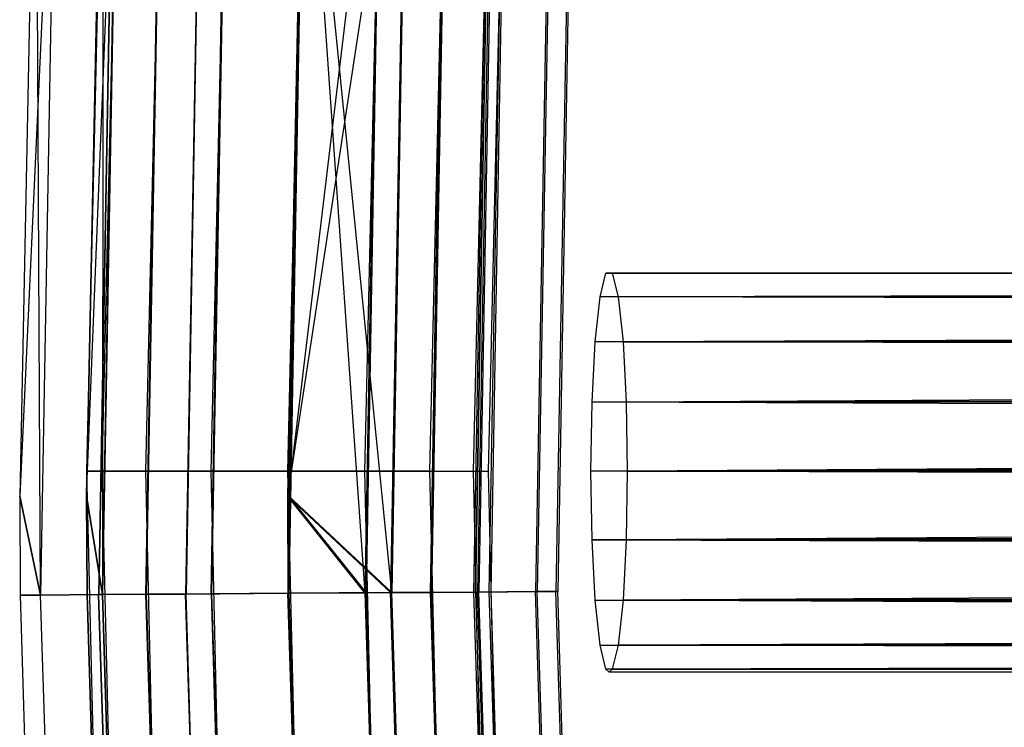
# Model space of a CAD drawing. Extents: x -135 to 135, y -135 to 135.
# Tile 41 of 207: x -135.5 to -128.15, y -1.91 to 3.37. Entities that reach past the tile are written whole.
import ezdxf

# ---------------------------------------------------------------- set-up
doc = ezdxf.new("R2010")
doc.units = 0
doc.header["$LTSCALE"] = 25.4
doc.layers.get('0').update_dxf_attribs({"linetype": 'CONTINUOUS'})

# ---------------------------------------------------------------- blocks, each defined once
blk = doc.blocks.new('SANTANA_BIURKO_A_PM_STL')
at = {"color": 0}
for p, q in [((-134.856, 6.2348, 344.4156), (-135, 0, 344.4156)), ((-134.856, 6.2348, 344.4156), (-135, 0, 344.4156)), ((-134.856, 6.2348, 147.4156), (-135, 0, 147.4156)), ((-134.856, 6.2348, 147.4156), (-135, 0, 147.4156)), ((-134.7419, 6.2295, 344.9897), (-134.8858, 0, 344.9897)), ((-134.7419, 6.2295, 344.9897), (-134.8858, 0, 344.9897)), ((-134.7419, 6.2295, 343.8416), (-134.8858, 0, 343.8416)), ((-134.7419, 6.2295, 343.8416), (-134.8858, 0, 343.8416)), ((-134.7419, 6.2295, 147.9897), (-134.8858, 0, 147.9897)), ((-134.7419, 6.2295, 147.9897), (-134.8858, 0, 147.9897)), ((-134.7419, 6.2295, 146.8416), (-134.8858, 0, 146.8416)), ((-134.7419, 6.2295, 146.8416), (-134.8858, 0, 146.8416)), ((-134.4171, 6.2145, 345.4763), (-134.5607, 0, 345.4763)), ((-134.4171, 6.2145, 345.4763), (-134.5607, 0, 345.4763)), ((-134.4171, 6.2145, 343.355), (-134.5607, 0, 343.355)), ((-134.4171, 6.2145, 343.355), (-134.5607, 0, 343.355)), ((-134.4171, 6.2145, 148.4763), (-134.5607, 0, 148.4763)), ((-134.4171, 6.2145, 148.4763), (-134.5607, 0, 148.4763)), ((-134.4171, 6.2145, 146.355), (-134.5607, 0, 146.355)), ((-134.4171, 6.2145, 146.355), (-134.5607, 0, 146.355)), ((-133.931, 6.192, 345.8015), (-134.074, 0, 345.8015)), ((-133.931, 6.192, 345.8015), (-134.074, 0, 345.8015)), ((-133.931, 6.192, 343.0298), (-134.074, 0, 343.0298)), ((-133.931, 6.192, 343.0298), (-134.074, 0, 343.0298)), ((-133.931, 6.192, 148.8015), (-134.074, 0, 148.8015)), ((-133.931, 6.192, 148.8015), (-134.074, 0, 148.8015)), ((-133.931, 6.192, 146.0298), (-134.074, 0, 146.0298)), ((-133.931, 6.192, 146.0298), (-134.074, 0, 146.0298)), ((-133.3576, 6.1655, 345.9156), (-133.5, 0, 345.9156)), ((-133.3576, 6.1655, 345.9156), (-133.5, 0, 345.9156)), ((-133.3576, 6.1655, 342.9156), (-133.5, 0, 342.9156)), ((-133.3576, 6.1655, 342.9156), (-133.5, 0, 342.9156)), ((-133.3576, 6.1655, 148.9156), (-133.5, 0, 148.9156)), ((-133.3576, 6.1655, 148.9156), (-133.5, 0, 148.9156)), ((-133.3576, 6.1655, 145.9156), (-133.5, 0, 145.9156)), ((-133.3576, 6.1655, 145.9156), (-133.5, 0, 145.9156)), ((-132.7841, 6.139, 345.8015), (-132.926, 0, 345.8015)), ((-132.7841, 6.139, 345.8015), (-132.926, 0, 345.8015)), ((-132.7841, 6.139, 343.0298), (-132.926, 0, 343.0298)), ((-132.7841, 6.139, 343.0298), (-132.926, 0, 343.0298)), ((-132.7841, 6.139, 148.8015), (-132.926, 0, 148.8015)), ((-132.7841, 6.139, 148.8015), (-132.926, 0, 148.8015)), ((-132.7841, 6.139, 146.0298), (-132.926, 0, 146.0298)), ((-132.7841, 6.139, 146.0298), (-132.926, 0, 146.0298)), ((-132.298, 6.1165, 345.4763), (-132.4393, 0, 345.4763)), ((-132.298, 6.1165, 345.4763), (-132.4393, 0, 345.4763)), ((-132.298, 6.1165, 343.355), (-132.4393, 0, 343.355)), ((-132.298, 6.1165, 343.355), (-132.4393, 0, 343.355)), ((-132.298, 6.1165, 148.4763), (-132.4393, 0, 148.4763)), ((-132.298, 6.1165, 148.4763), (-132.4393, 0, 148.4763)), ((-132.298, 6.1165, 146.355), (-132.4393, 0, 146.355)), ((-132.298, 6.1165, 146.355), (-132.4393, 0, 146.355)), ((-131.9732, 6.1015, 344.9897), (-132.1142, 0, 344.9897)), ((-131.9732, 6.1015, 344.9897), (-132.1142, 0, 344.9897)), ((-131.9732, 6.1015, 343.8416), (-132.1142, 0, 343.8416)), ((-131.9732, 6.1015, 343.8416), (-132.1142, 0, 343.8416)), ((-131.9732, 6.1015, 147.9897), (-132.1142, 0, 147.9897)), ((-131.9732, 6.1015, 147.9897), (-132.1142, 0, 147.9897)), ((-131.9732, 6.1015, 146.8416), (-132.1142, 0, 146.8416)), ((-131.9732, 6.1015, 146.8416), (-132.1142, 0, 146.8416)), ((-132, 0, 344.4156), (-131.8591, 6.0962, 344.4156)), ((-132, 0, 344.4156), (-131.8591, 6.0962, 344.4156)), ((-132, 0, 147.4156), (-131.8591, 6.0962, 147.4156)), ((-132, 0, 147.4156), (-131.8591, 6.0962, 147.4156)), ((-135.3791, 5.7238, 344.4156), (-135.4999, -0.1868, 344.4156)), ((-135.3791, 5.7238, 147.4156), (-135.4999, -0.1868, 147.4156)), ((-135.3791, 5.7238, 344.4156), (-135.4999, -0.1868, 344.4156)), ((-135.3791, 5.7238, 147.4156), (-135.4999, -0.1868, 147.4156)), ((-135.2264, 5.7173, 146.6477), (-135.4999, -0.1868, 147.4156)), ((-135.2264, 5.7173, 146.6477), (-135.4999, -0.1868, 147.4156)), ((-135.3446, -0.9248, 345.181), (-135.3791, 5.7238, 344.4156)), ((-135.3446, -0.9248, 345.181), (-135.3791, 5.7238, 344.4156)), ((-135.227, 5.7173, 345.181), (-135.3446, -0.9248, 345.181)), ((-135.227, 5.7173, 345.181), (-135.3446, -0.9248, 345.181)), ((-135.2264, 5.7173, 146.6477), (-135.3441, -0.9248, 146.6477)), ((-135.2264, 5.7173, 146.6477), (-135.3441, -0.9248, 146.6477)), ((-134.9999, -0.1861, 344.4156), (-134.8795, 5.7026, 344.4156)), ((-134.8795, 5.7026, 147.4156), (-134.9999, -0.1861, 147.4156)), ((-134.9999, -0.1861, 344.4156), (-134.8795, 5.7026, 344.4156)), ((-134.8795, 5.7026, 147.4156), (-134.9999, -0.1861, 147.4156)), ((-134.9999, -0.1861, 344.4156), (-134.7654, 5.6978, 344.9897)), ((-134.9999, -0.1861, 344.4156), (-134.7654, 5.6978, 344.9897)), ((-134.7938, 5.699, 345.8299), (-134.9111, -0.9219, 345.8299)), ((-134.7938, 5.699, 345.8299), (-134.9111, -0.9219, 345.8299)), ((-134.7919, 5.6989, 145.9967), (-134.9091, -0.9218, 145.9967)), ((-134.7919, 5.6989, 145.9967), (-134.9091, -0.9218, 145.9967)), ((-134.8827, -0.9217, 344.9897), (-134.7654, 5.6978, 344.9897)), ((-134.8827, -0.9217, 344.9897), (-134.7654, 5.6978, 344.9897)), ((-134.8795, 5.7026, 147.4156), (-134.8822, -0.9217, 146.8391)), ((-134.8795, 5.7026, 147.4156), (-134.8822, -0.9217, 146.8391)), ((-134.7649, 5.6978, 146.8391), (-134.8822, -0.9217, 146.8391)), ((-134.7649, 5.6978, 146.8391), (-134.8822, -0.9217, 146.8391)), ((-134.5575, -0.9194, 345.4763), (-134.4406, 5.6841, 345.4763)), ((-134.5575, -0.9194, 345.4763), (-134.4406, 5.6841, 345.4763)), ((-134.4386, 5.684, 146.3503), (-134.5556, -0.9194, 146.3503)), ((-134.4386, 5.684, 146.3503), (-134.5556, -0.9194, 146.3503)), ((-134.1455, 5.6716, 346.2634), (-134.2622, -0.9174, 346.2634)), ((-134.1455, 5.6716, 346.2634), (-134.2622, -0.9174, 346.2634)), ((-134.1414, 5.6714, 145.5618), (-134.2581, -0.9174, 145.5618)), ((-134.1414, 5.6714, 145.5618), (-134.2581, -0.9174, 145.5618)), ((-134.0709, -0.9161, 345.8015), (-133.9544, 5.6635, 345.8015)), ((-134.0709, -0.9161, 345.8015), (-133.9544, 5.6635, 345.8015)), ((-133.9503, 5.6634, 146.0237), (-134.0668, -0.9161, 146.0237)), ((-133.9503, 5.6634, 146.0237), (-134.0668, -0.9161, 146.0237)), ((-133.3808, 5.6393, 342.9156), (-133.4999, -0.1841, 342.9156)), ((-133.3808, 5.6393, 342.4156), (-133.4999, -0.1841, 342.4156)), ((-133.3808, 5.6393, 342.9156), (-133.4999, -0.1841, 342.9156)), ((-133.3808, 5.6393, 342.4156), (-133.4999, -0.1841, 342.4156)), ((-132.6162, 5.607, 342.5679), (-133.4999, -0.1841, 342.4156)), ((-132.6162, 5.607, 342.5679), (-133.4999, -0.1841, 342.4156)), ((-133.3808, 5.6393, 345.9156), (-133.4969, -0.9122, 345.9156)), ((-133.3808, 5.6393, 345.9156), (-133.4969, -0.9122, 345.9156)), ((-133.3808, 5.6393, 346.4156), (-133.4969, -0.9122, 346.4156)), ((-133.3808, 5.6393, 346.4156), (-133.4969, -0.9122, 346.4156)), ((-133.3742, 5.639, 149.4223), (-133.4932, -0.1841, 149.4223)), ((-133.3742, 5.639, 148.9223), (-133.4932, -0.1841, 148.9223)), ((-133.3742, 5.639, 149.4223), (-133.4932, -0.1841, 149.4223)), ((-133.3742, 5.639, 148.9223), (-133.4932, -0.1841, 148.9223)), ((-133.4932, -0.1841, 148.9223), (-132.7982, 5.6146, 148.8076)), ((-133.4932, -0.1841, 148.9223), (-132.7982, 5.6146, 148.8076)), ((-133.3742, 5.639, 145.409), (-133.4902, -0.9122, 145.409)), ((-133.3742, 5.639, 145.409), (-133.4902, -0.9122, 145.409)), ((-133.3742, 5.639, 145.909), (-133.4902, -0.9122, 145.909)), ((-133.3742, 5.639, 145.909), (-133.4902, -0.9122, 145.909)), ((-133.3808, 5.6393, 342.9156), (-132.9229, -0.9083, 343.0298)), ((-133.3808, 5.6393, 342.9156), (-132.9229, -0.9083, 343.0298)), ((-132.7224, -0.9069, 149.2695), (-133.3742, 5.639, 149.4223)), ((-132.7224, -0.9069, 149.2695), (-133.3742, 5.639, 149.4223)), ((-132.8073, 5.615, 345.8015), (-132.9229, -0.9083, 345.8015)), ((-132.8073, 5.615, 345.8015), (-132.9229, -0.9083, 345.8015)), ((-132.8073, 5.615, 343.0298), (-132.9229, -0.9083, 343.0298)), ((-132.8073, 5.615, 343.0298), (-132.9229, -0.9083, 343.0298)), ((-132.7982, 5.6146, 146.0237), (-132.9137, -0.9082, 146.0237)), ((-132.7982, 5.6146, 146.0237), (-132.9137, -0.9082, 146.0237)), ((-132.9137, -0.9082, 148.8076), (-132.7982, 5.6146, 148.8076)), ((-132.9137, -0.9082, 148.8076), (-132.7982, 5.6146, 148.8076)), ((-132.6162, 5.607, 342.5679), (-132.7315, -0.907, 342.5679)), ((-132.6162, 5.607, 342.5679), (-132.7315, -0.907, 342.5679)), ((-132.6162, 5.607, 346.2634), (-132.7315, -0.907, 346.2634)), ((-132.6162, 5.607, 346.2634), (-132.7315, -0.907, 346.2634)), ((-132.607, 5.6066, 145.5618), (-132.7224, -0.9069, 145.5618)), ((-132.607, 5.6066, 145.5618), (-132.7224, -0.9069, 145.5618)), ((-132.607, 5.6066, 149.2695), (-132.7224, -0.9069, 149.2695)), ((-132.607, 5.6066, 149.2695), (-132.7224, -0.9069, 149.2695)), ((-132.3211, 5.5945, 345.4763), (-132.4362, -0.905, 345.4763)), ((-132.3211, 5.5945, 345.4763), (-132.4362, -0.905, 345.4763)), ((-132.3211, 5.5945, 343.355), (-132.4362, -0.905, 343.355)), ((-132.3211, 5.5945, 343.355), (-132.4362, -0.905, 343.355)), ((-132.3098, 5.594, 146.3503), (-132.4249, -0.9049, 146.3503)), ((-132.3098, 5.594, 146.3503), (-132.4249, -0.9049, 146.3503)), ((-132.4249, -0.9049, 148.481), (-132.3098, 5.594, 148.481)), ((-132.4249, -0.9049, 148.481), (-132.3098, 5.594, 148.481)), ((-131.9963, 5.5807, 344.9897), (-132.1111, -0.9027, 344.9897)), ((-131.9963, 5.5807, 344.9897), (-132.1111, -0.9027, 344.9897)), ((-131.9963, 5.5807, 343.8416), (-132.1111, -0.9027, 343.8416)), ((-131.9963, 5.5807, 343.8416), (-132.1111, -0.9027, 343.8416)), ((-132.0983, -0.9026, 147.9922), (-131.9835, 5.5802, 147.9922)), ((-131.9835, 5.5802, 146.8391), (-132.0983, -0.9026, 146.8391)), ((-131.9835, 5.5802, 146.8391), (-132.0983, -0.9026, 146.8391)), ((-132.0983, -0.9026, 147.9922), (-131.9835, 5.5802, 147.9922)), ((-131.9679, 5.5795, 343.0014), (-132.0827, -0.9025, 343.0014)), ((-131.9679, 5.5795, 343.0014), (-132.0827, -0.9025, 343.0014)), ((-131.9679, 5.5795, 345.8299), (-132.0827, -0.9025, 345.8299)), ((-131.9679, 5.5795, 345.8299), (-132.0827, -0.9025, 345.8299)), ((-131.9566, 5.5791, 145.9967), (-132.0714, -0.9025, 145.9967)), ((-131.9566, 5.5791, 145.9967), (-132.0714, -0.9025, 145.9967)), ((-131.9566, 5.5791, 148.8345), (-132.0714, -0.9025, 148.8345)), ((-131.9566, 5.5791, 148.8345), (-132.0714, -0.9025, 148.8345)), ((-131.8822, 5.5759, 344.4156), (-131.9969, -0.9019, 344.4156)), ((-131.8822, 5.5759, 344.4156), (-131.9969, -0.9019, 344.4156)), ((-131.8689, 5.5754, 147.4156), (-131.9837, -0.9019, 147.4156)), ((-131.8689, 5.5754, 147.4156), (-131.9837, -0.9019, 147.4156)), ((-131.5347, 5.5612, 343.6503), (-131.6492, -0.8996, 343.6503)), ((-131.5347, 5.5612, 343.6503), (-131.6492, -0.8996, 343.6503)), ((-131.5347, 5.5612, 345.181), (-131.6492, -0.8996, 345.181)), ((-131.5347, 5.5612, 345.181), (-131.6492, -0.8996, 345.181)), ((-131.522, 5.5607, 146.6477), (-131.6364, -0.8995, 146.6477)), ((-131.522, 5.5607, 146.6477), (-131.6364, -0.8995, 146.6477)), ((-131.522, 5.5607, 148.1835), (-131.6364, -0.8995, 148.1835)), ((-131.522, 5.5607, 148.1835), (-131.6364, -0.8995, 148.1835)), ((-131.3826, 5.5548, 344.4156), (-131.4969, -0.8985, 344.4156)), ((-131.3826, 5.5548, 344.4156), (-131.4969, -0.8985, 344.4156)), ((-131.3694, 5.5542, 147.4156), (-131.4837, -0.8984, 147.4156)), ((-131.3694, 5.5542, 147.4156), (-131.4837, -0.8984, 147.4156)), ((-131.1673, 1.299, 148.1626), (-131.1231, 1.4772, 147.675)), ((-131.1673, 1.299, 148.1626), (-131.1231, 1.4772, 147.675)), ((-131.1231, 1.4772, 147.675), (-131.076, 1.4772, 147.1562)), ((-53.645, 1.4095, 154.9644), (-131.1231, 1.4772, 147.675)), ((-53.645, 1.4095, 154.9644), (-131.1231, 1.4772, 147.675)), ((-53.8272, 1.4772, 154.6943), (-131.1231, 1.4772, 147.675)), ((-53.8272, 1.4772, 154.6943), (-131.1231, 1.4772, 147.675)), ((-131.1231, 1.4772, 147.675), (-131.076, 1.4772, 147.1562)), ((-54.0151, 1.5, 154.4156), (-131.076, 1.4772, 147.1562)), ((-54.0151, 1.5, 154.4156), (-131.076, 1.4772, 147.1562)), ((-131.076, 1.4772, 147.1562), (-131.0317, 1.299, 146.6687)), ((-131.076, 1.4772, 147.1562), (-131.0317, 1.299, 146.6687)), ((-131.076, 1.4772, 147.1562), (-54.2031, 1.4772, 154.137)), ((-53.8272, 1.4772, 154.6943), (-131.076, 1.4772, 147.1562)), ((-53.8272, 1.4772, 154.6943), (-131.076, 1.4772, 147.1562)), ((-131.076, 1.4772, 147.1562), (-54.2031, 1.4772, 154.137)), ((-54.2031, 1.4772, 154.137), (-131.0317, 1.299, 146.6687)), ((-54.2031, 1.4772, 154.137), (-131.0317, 1.299, 146.6687)), ((-131.1673, 1.299, 148.1626), (-53.645, 1.4095, 154.9644)), ((-131.1673, 1.299, 148.1626), (-53.645, 1.4095, 154.9644)), ((-54.3853, 1.4095, 153.8669), (-131.0317, 1.299, 146.6687)), ((-54.3853, 1.4095, 153.8669), (-131.0317, 1.299, 146.6687)), ((-131.2034, 0.9642, 148.56), (-131.1673, 1.299, 148.1626)), ((-131.2034, 0.9642, 148.56), (-131.1673, 1.299, 148.1626)), ((-53.3195, 1.1491, 155.447), (-131.1673, 1.299, 148.1626)), ((-53.3195, 1.1491, 155.447), (-131.1673, 1.299, 148.1626)), ((-53.474, 1.299, 155.2179), (-131.1673, 1.299, 148.1626)), ((-53.474, 1.299, 155.2179), (-131.1673, 1.299, 148.1626)), ((-131.0317, 1.299, 146.6687), (-130.9956, 0.9642, 146.2713)), ((-54.5563, 1.299, 153.6134), (-131.0317, 1.299, 146.6687)), ((-54.5563, 1.299, 153.6134), (-131.0317, 1.299, 146.6687)), ((-131.0317, 1.299, 146.6687), (-130.9956, 0.9642, 146.2713)), ((-54.5563, 1.299, 153.6134), (-130.9956, 0.9642, 146.2713)), ((-54.5563, 1.299, 153.6134), (-130.9956, 0.9642, 146.2713)), ((-131.2034, 0.9642, 148.56), (-53.3195, 1.1491, 155.447)), ((-131.2034, 0.9642, 148.56), (-53.3195, 1.1491, 155.447)), ((-54.7108, 1.1491, 153.3843), (-130.9956, 0.9642, 146.2713)), ((-54.7108, 1.1491, 153.3843), (-130.9956, 0.9642, 146.2713)), ((-131.227, 0.513, 148.8194), (-131.2034, 0.9642, 148.56)), ((-131.227, 0.513, 148.8194), (-131.2034, 0.9642, 148.56)), ((-53.0778, 0.75, 155.8051), (-131.2034, 0.9642, 148.56)), ((-53.0778, 0.75, 155.8051), (-131.2034, 0.9642, 148.56)), ((-53.1861, 0.9642, 155.6447), (-131.2034, 0.9642, 148.56)), ((-53.1861, 0.9642, 155.6447), (-131.2034, 0.9642, 148.56)), ((-130.9956, 0.9642, 146.2713), (-130.972, 0.513, 146.0119)), ((-130.9956, 0.9642, 146.2713), (-130.972, 0.513, 146.0119)), ((-130.9956, 0.9642, 146.2713), (-54.8442, 0.9642, 153.1866)), ((-130.9956, 0.9642, 146.2713), (-54.8442, 0.9642, 153.1866)), ((-54.8442, 0.9642, 153.1866), (-130.972, 0.513, 146.0119)), ((-54.8442, 0.9642, 153.1866), (-130.972, 0.513, 146.0119)), ((-131.227, 0.513, 148.8194), (-53.0778, 0.75, 155.8051)), ((-131.227, 0.513, 148.8194), (-53.0778, 0.75, 155.8051)), ((-54.9524, 0.75, 153.0261), (-130.972, 0.513, 146.0119)), ((-54.9524, 0.75, 153.0261), (-130.972, 0.513, 146.0119)), ((-131.2352, 0, 148.9095), (-131.227, 0.513, 148.8194)), ((-131.2352, 0, 148.9095), (-131.227, 0.513, 148.8194)), ((-52.9493, 0.2605, 155.9957), (-131.227, 0.513, 148.8194)), ((-52.9493, 0.2605, 155.9957), (-131.227, 0.513, 148.8194)), ((-52.9981, 0.513, 155.9233), (-131.227, 0.513, 148.8194)), ((-52.9981, 0.513, 155.9233), (-131.227, 0.513, 148.8194)), ((-130.972, 0.513, 146.0119), (-130.9639, 0, 145.9218)), ((-55.0322, 0.513, 152.9079), (-130.972, 0.513, 146.0119)), ((-55.0322, 0.513, 152.9079), (-130.972, 0.513, 146.0119)), ((-130.972, 0.513, 146.0119), (-130.9639, 0, 145.9218)), ((-55.0322, 0.513, 152.9079), (-130.9639, 0, 145.9218)), ((-55.0322, 0.513, 152.9079), (-130.9639, 0, 145.9218)), ((-52.9493, 0.2605, 155.9957), (-131.2352, 0, 148.9095)), ((-52.9493, 0.2605, 155.9957), (-131.2352, 0, 148.9095)), ((-55.081, 0.2605, 152.8356), (-130.9639, 0, 145.9218)), ((-55.081, 0.2605, 152.8356), (-130.9639, 0, 145.9218)), ((-135, 0, 344.4156), (-134.8858, 0, 344.9897)), ((-135, 0, 344.4156), (-134.856, -6.2348, 344.4156)), ((-135, 0, 344.4156), (-134.8858, 0, 344.9897)), ((-134.8858, 0, 343.8416), (-135, 0, 344.4156)), ((-135, 0, 344.4156), (-134.856, -6.2348, 344.4156)), ((-134.8858, 0, 343.8416), (-135, 0, 344.4156)), ((-135, 0, 147.4156), (-134.8858, 0, 147.9897)), ((-135, 0, 147.4156), (-134.856, -6.2348, 147.4156)), ((-135, 0, 147.4156), (-134.8858, 0, 147.9897)), ((-134.8858, 0, 146.8416), (-135, 0, 147.4156)), ((-135, 0, 147.4156), (-134.856, -6.2348, 147.4156)), ((-134.8858, 0, 146.8416), (-135, 0, 147.4156)), ((-134.8858, 0, 344.9897), (-134.5607, 0, 345.4763)), ((-134.8858, 0, 344.9897), (-134.7419, -6.2295, 344.9897)), ((-134.8858, 0, 344.9897), (-134.5607, 0, 345.4763)), ((-134.8858, 0, 344.9897), (-134.7419, -6.2295, 344.9897)), ((-134.8858, 0, 343.8416), (-134.7419, -6.2295, 343.8416)), ((-134.5607, 0, 343.355), (-134.8858, 0, 343.8416)), ((-134.8858, 0, 343.8416), (-134.7419, -6.2295, 343.8416)), ((-134.5607, 0, 343.355), (-134.8858, 0, 343.8416)), ((-134.8858, 0, 147.9897), (-134.5607, 0, 148.4763)), ((-134.8858, 0, 147.9897), (-134.7419, -6.2295, 147.9897)), ((-134.8858, 0, 147.9897), (-134.5607, 0, 148.4763)), ((-134.8858, 0, 147.9897), (-134.7419, -6.2295, 147.9897)), ((-134.8858, 0, 146.8416), (-134.7419, -6.2295, 146.8416)), ((-134.5607, 0, 146.355), (-134.8858, 0, 146.8416)), ((-134.8858, 0, 146.8416), (-134.7419, -6.2295, 146.8416)), ((-134.5607, 0, 146.355), (-134.8858, 0, 146.8416)), ((-134.5607, 0, 345.4763), (-134.074, 0, 345.8015)), ((-134.5607, 0, 345.4763), (-134.4171, -6.2145, 345.4763)), ((-134.5607, 0, 345.4763), (-134.074, 0, 345.8015)), ((-134.5607, 0, 345.4763), (-134.4171, -6.2145, 345.4763)), ((-134.5607, 0, 343.355), (-134.4171, -6.2145, 343.355)), ((-134.074, 0, 343.0298), (-134.5607, 0, 343.355)), ((-134.5607, 0, 343.355), (-134.4171, -6.2145, 343.355)), ((-134.074, 0, 343.0298), (-134.5607, 0, 343.355)), ((-134.5607, 0, 148.4763), (-134.074, 0, 148.8015)), ((-134.5607, 0, 148.4763), (-134.4171, -6.2145, 148.4763)), ((-134.5607, 0, 148.4763), (-134.074, 0, 148.8015)), ((-134.5607, 0, 148.4763), (-134.4171, -6.2145, 148.4763)), ((-134.5607, 0, 146.355), (-134.4171, -6.2145, 146.355)), ((-134.074, 0, 146.0298), (-134.5607, 0, 146.355)), ((-134.5607, 0, 146.355), (-134.4171, -6.2145, 146.355)), ((-134.074, 0, 146.0298), (-134.5607, 0, 146.355)), ((-134.074, 0, 345.8015), (-133.5, 0, 345.9156)), ((-134.074, 0, 345.8015), (-133.931, -6.192, 345.8015)), ((-134.074, 0, 345.8015), (-133.5, 0, 345.9156)), ((-134.074, 0, 345.8015), (-133.931, -6.192, 345.8015)), ((-134.074, 0, 343.0298), (-133.931, -6.192, 343.0298)), ((-133.5, 0, 342.9156), (-134.074, 0, 343.0298)), ((-134.074, 0, 343.0298), (-133.931, -6.192, 343.0298)), ((-133.5, 0, 342.9156), (-134.074, 0, 343.0298)), ((-134.074, 0, 148.8015), (-133.5, 0, 148.9156)), ((-134.074, 0, 148.8015), (-133.931, -6.192, 148.8015)), ((-134.074, 0, 148.8015), (-133.5, 0, 148.9156)), ((-134.074, 0, 148.8015), (-133.931, -6.192, 148.8015)), ((-134.074, 0, 146.0298), (-133.931, -6.192, 146.0298)), ((-133.5, 0, 145.9156), (-134.074, 0, 146.0298)), ((-134.074, 0, 146.0298), (-133.931, -6.192, 146.0298)), ((-133.5, 0, 145.9156), (-134.074, 0, 146.0298)), ((-133.5, 0, 345.9156), (-132.926, 0, 345.8015)), ((-133.5, 0, 345.9156), (-133.3576, -6.1655, 345.9156)), ((-133.5, 0, 345.9156), (-132.926, 0, 345.8015)), ((-133.5, 0, 345.9156), (-133.3576, -6.1655, 345.9156)), ((-133.5, 0, 342.9156), (-133.3576, -6.1655, 342.9156)), ((-132.926, 0, 343.0298), (-133.5, 0, 342.9156)), ((-133.5, 0, 342.9156), (-133.3576, -6.1655, 342.9156)), ((-132.926, 0, 343.0298), (-133.5, 0, 342.9156)), ((-133.5, 0, 148.9156), (-132.926, 0, 148.8015)), ((-133.5, 0, 148.9156), (-133.3576, -6.1655, 148.9156)), ((-133.5, 0, 148.9156), (-132.926, 0, 148.8015)), ((-133.5, 0, 148.9156), (-133.3576, -6.1655, 148.9156)), ((-133.5, 0, 145.9156), (-133.3576, -6.1655, 145.9156)), ((-132.926, 0, 146.0298), (-133.5, 0, 145.9156)), ((-133.5, 0, 145.9156), (-133.3576, -6.1655, 145.9156)), ((-132.926, 0, 146.0298), (-133.5, 0, 145.9156)), ((-132.926, 0, 345.8015), (-132.4393, 0, 345.4763)), ((-132.926, 0, 345.8015), (-132.7841, -6.139, 345.8015)), ((-132.926, 0, 345.8015), (-132.4393, 0, 345.4763)), ((-132.926, 0, 345.8015), (-132.7841, -6.139, 345.8015)), ((-132.926, 0, 343.0298), (-132.7841, -6.139, 343.0298)), ((-132.4393, 0, 343.355), (-132.926, 0, 343.0298)), ((-132.926, 0, 343.0298), (-132.7841, -6.139, 343.0298)), ((-132.4393, 0, 343.355), (-132.926, 0, 343.0298)), ((-132.926, 0, 148.8015), (-132.4393, 0, 148.4763)), ((-132.926, 0, 148.8015), (-132.7841, -6.139, 148.8015)), ((-132.926, 0, 148.8015), (-132.4393, 0, 148.4763)), ((-132.926, 0, 148.8015), (-132.7841, -6.139, 148.8015)), ((-132.926, 0, 146.0298), (-132.7841, -6.139, 146.0298)), ((-132.4393, 0, 146.355), (-132.926, 0, 146.0298)), ((-132.926, 0, 146.0298), (-132.7841, -6.139, 146.0298)), ((-132.4393, 0, 146.355), (-132.926, 0, 146.0298)), ((-132.4393, 0, 345.4763), (-132.1142, 0, 344.9897)), ((-132.4393, 0, 345.4763), (-132.298, -6.1165, 345.4763)), ((-132.4393, 0, 345.4763), (-132.1142, 0, 344.9897)), ((-132.4393, 0, 345.4763), (-132.298, -6.1165, 345.4763)), ((-132.4393, 0, 343.355), (-132.298, -6.1165, 343.355)), ((-132.4393, 0, 343.355), (-132.298, -6.1165, 343.355)), ((-132.4393, 0, 343.355), (-132.1142, 0, 343.8416)), ((-132.4393, 0, 343.355), (-132.1142, 0, 343.8416)), ((-132.4393, 0, 148.4763), (-132.1142, 0, 147.9897)), ((-132.4393, 0, 148.4763), (-132.298, -6.1165, 148.4763)), ((-132.4393, 0, 148.4763), (-132.1142, 0, 147.9897)), ((-132.4393, 0, 148.4763), (-132.298, -6.1165, 148.4763)), ((-132.4393, 0, 146.355), (-132.298, -6.1165, 146.355)), ((-132.4393, 0, 146.355), (-132.298, -6.1165, 146.355)), ((-132.4393, 0, 146.355), (-132.1142, 0, 146.8416)), ((-132.4393, 0, 146.355), (-132.1142, 0, 146.8416)), ((-132.1142, 0, 344.9897), (-132, 0, 344.4156)), ((-132.1142, 0, 344.9897), (-131.9732, -6.1015, 344.9897)), ((-132.1142, 0, 344.9897), (-132, 0, 344.4156)), ((-132.1142, 0, 344.9897), (-131.9732, -6.1015, 344.9897)), ((-132.1142, 0, 343.8416), (-131.9732, -6.1015, 343.8416)), ((-132.1142, 0, 343.8416), (-131.9732, -6.1015, 343.8416)), ((-132.1142, 0, 343.8416), (-132, 0, 344.4156)), ((-132.1142, 0, 343.8416), (-132, 0, 344.4156)), ((-132.1142, 0, 147.9897), (-132, 0, 147.4156)), ((-132.1142, 0, 147.9897), (-131.9732, -6.1015, 147.9897)), ((-132.1142, 0, 147.9897), (-132, 0, 147.4156)), ((-132.1142, 0, 147.9897), (-131.9732, -6.1015, 147.9897)), ((-132.1142, 0, 146.8416), (-131.9732, -6.1015, 146.8416)), ((-132.1142, 0, 146.8416), (-131.9732, -6.1015, 146.8416)), ((-132.1142, 0, 146.8416), (-132, 0, 147.4156)), ((-132.1142, 0, 146.8416), (-132, 0, 147.4156)), ((-131.8591, -6.0962, 344.4156), (-132, 0, 344.4156)), ((-131.8591, -6.0962, 344.4156), (-132, 0, 344.4156)), ((-131.8591, -6.0962, 147.4156), (-132, 0, 147.4156)), ((-131.8591, -6.0962, 147.4156), (-132, 0, 147.4156)), ((-130.9639, 0, 145.9218), (-130.972, -0.513, 146.0119)), ((-130.9639, 0, 145.9218), (-130.972, -0.513, 146.0119)), ((-55.0974, 0, 152.8112), (-130.972, -0.513, 146.0119)), ((-55.0974, 0, 152.8112), (-130.972, -0.513, 146.0119)), ((-130.9639, 0, 145.9218), (-55.0974, 0, 152.8112)), ((-130.9639, 0, 145.9218), (-55.0974, 0, 152.8112)), ((-131.227, -0.513, 148.8194), (-131.2352, 0, 148.9095)), ((-52.9493, -0.2605, 155.9957), (-131.2352, 0, 148.9095)), ((-131.227, -0.513, 148.8194), (-131.2352, 0, 148.9095)), ((-52.9328, 0, 156.0201), (-131.2352, 0, 148.9095)), ((-52.9493, -0.2605, 155.9957), (-131.2352, 0, 148.9095)), ((-52.9328, 0, 156.0201), (-131.2352, 0, 148.9095)), ((-135.4999, -0.1868, 344.4156), (-135.4968, -0.9259, 344.4156)), ((-135.3446, -0.9248, 345.181), (-135.4999, -0.1868, 344.4156)), ((-135.3446, -0.9248, 345.181), (-135.4999, -0.1868, 344.4156)), ((-135.4999, -0.1868, 147.4156), (-135.4999, -0.1868, 344.4156)), ((-135.4999, -0.1868, 147.4156), (-135.4999, -0.1868, 344.4156)), ((-135.4999, -0.1868, 147.4156), (-135.4968, -0.9259, 147.4156)), ((-135.4999, -0.1868, 344.4156), (-135.4968, -0.9259, 344.4156)), ((-135.4999, -0.1868, 147.4156), (-135.4968, -0.9259, 147.4156)), ((-135.4999, -0.1868, 147.4156), (-135.3441, -0.9248, 146.6477)), ((-135.4999, -0.1868, 147.4156), (-135.3441, -0.9248, 146.6477)), ((-134.9969, -0.9225, 344.4156), (-134.9999, -0.1861, 344.4156)), ((-134.9999, -0.1861, 344.4156), (-134.8827, -0.9217, 344.9897)), ((-134.9999, -0.1861, 344.4156), (-134.8827, -0.9217, 344.9897)), ((-134.9999, -0.1861, 147.4156), (-134.9969, -0.9225, 147.4156)), ((-134.8822, -0.9217, 146.8391), (-134.9999, -0.1861, 147.4156)), ((-134.8822, -0.9217, 146.8391), (-134.9999, -0.1861, 147.4156)), ((-134.9999, -0.1861, 344.4156), (-134.9999, -0.1861, 147.4156)), ((-134.9999, -0.1861, 344.4156), (-134.9999, -0.1861, 147.4156)), ((-134.9969, -0.9225, 344.4156), (-134.9999, -0.1861, 344.4156)), ((-134.9999, -0.1861, 147.4156), (-134.9969, -0.9225, 147.4156)), ((-133.4999, -0.1841, 342.9156), (-133.4969, -0.9122, 342.9156)), ((-132.9229, -0.9083, 343.0298), (-133.4999, -0.1841, 342.9156)), ((-132.9229, -0.9083, 343.0298), (-133.4999, -0.1841, 342.9156)), ((-133.4999, -0.1841, 342.4156), (-133.4999, -0.1841, 342.9156)), ((-133.4999, -0.1841, 342.4156), (-133.4999, -0.1841, 342.9156)), ((-133.4999, -0.1841, 342.4156), (-133.4969, -0.9122, 342.4156)), ((-133.4999, -0.1841, 342.9156), (-133.4969, -0.9122, 342.9156)), ((-133.4999, -0.1841, 342.4156), (-133.4969, -0.9122, 342.4156)), ((-133.4999, -0.1841, 342.4156), (-132.7315, -0.907, 342.5679)), ((-133.4999, -0.1841, 342.4156), (-132.7315, -0.907, 342.5679)), ((-133.4932, -0.1841, 149.4223), (-133.4902, -0.9122, 149.4223)), ((-132.7224, -0.9069, 149.2695), (-133.4932, -0.1841, 149.4223)), ((-132.7224, -0.9069, 149.2695), (-133.4932, -0.1841, 149.4223)), ((-133.4932, -0.1841, 148.9223), (-133.4932, -0.1841, 149.4223)), ((-133.4932, -0.1841, 148.9223), (-133.4932, -0.1841, 149.4223)), ((-133.4932, -0.1841, 148.9223), (-133.4902, -0.9122, 148.9223)), ((-133.4932, -0.1841, 149.4223), (-133.4902, -0.9122, 149.4223)), ((-133.4932, -0.1841, 148.9223), (-133.4902, -0.9122, 148.9223)), ((-133.4932, -0.1841, 148.9223), (-132.9137, -0.9082, 148.8076)), ((-133.4932, -0.1841, 148.9223), (-132.9137, -0.9082, 148.8076)), ((-52.9493, -0.2605, 155.9957), (-131.227, -0.513, 148.8194)), ((-52.9493, -0.2605, 155.9957), (-131.227, -0.513, 148.8194)), ((-55.081, -0.2605, 152.8356), (-130.972, -0.513, 146.0119)), ((-55.081, -0.2605, 152.8356), (-130.972, -0.513, 146.0119)), ((-131.2034, -0.9642, 148.56), (-131.227, -0.513, 148.8194)), ((-131.227, -0.513, 148.8194), (-52.9981, -0.513, 155.9233)), ((-131.227, -0.513, 148.8194), (-52.9981, -0.513, 155.9233)), ((-131.227, -0.513, 148.8194), (-53.0778, -0.75, 155.8051)), ((-131.227, -0.513, 148.8194), (-53.0778, -0.75, 155.8051)), ((-131.2034, -0.9642, 148.56), (-131.227, -0.513, 148.8194)), ((-130.972, -0.513, 146.0119), (-130.9956, -0.9642, 146.2713)), ((-55.0322, -0.513, 152.9079), (-130.9956, -0.9642, 146.2713)), ((-130.972, -0.513, 146.0119), (-130.9956, -0.9642, 146.2713)), ((-55.0322, -0.513, 152.9079), (-130.9956, -0.9642, 146.2713)), ((-55.0322, -0.513, 152.9079), (-130.972, -0.513, 146.0119)), ((-55.0322, -0.513, 152.9079), (-130.972, -0.513, 146.0119)), ((-131.2034, -0.9642, 148.56), (-53.0778, -0.75, 155.8051)), ((-131.2034, -0.9642, 148.56), (-53.0778, -0.75, 155.8051)), ((-54.9524, -0.75, 153.0261), (-130.9956, -0.9642, 146.2713)), ((-54.9524, -0.75, 153.0261), (-130.9956, -0.9642, 146.2713)), ((-135.4968, -0.9259, 344.4156), (-135.3446, -0.9248, 345.181)), ((-135.4968, -0.9259, 344.4156), (-135.3446, -0.9248, 345.181)), ((-135.3441, -0.9248, 146.6477), (-135.4968, -0.9259, 147.4156)), ((-135.3441, -0.9248, 146.6477), (-135.4968, -0.9259, 147.4156)), ((-135.4968, -0.9259, 344.4156), (-135.2882, -7.5733, 344.4156)), ((-135.4968, -0.9259, 147.4156), (-135.4968, -0.9259, 344.4156)), ((-135.4968, -0.9259, 147.4156), (-135.4968, -0.9259, 344.4156)), ((-135.4968, -0.9259, 147.4156), (-135.2882, -7.5733, 147.4156)), ((-135.4968, -0.9259, 344.4156), (-135.2882, -7.5733, 344.4156)), ((-135.4968, -0.9259, 147.4156), (-135.2882, -7.5733, 147.4156)), ((-135.3446, -0.9248, 345.181), (-134.9111, -0.9219, 345.8299)), ((-135.3446, -0.9248, 345.181), (-134.9111, -0.9219, 345.8299)), ((-135.1362, -7.5648, 345.181), (-135.3446, -0.9248, 345.181)), ((-135.1362, -7.5648, 345.181), (-135.3446, -0.9248, 345.181)), ((-134.9091, -0.9218, 145.9967), (-135.3441, -0.9248, 146.6477)), ((-134.9091, -0.9218, 145.9967), (-135.3441, -0.9248, 146.6477)), ((-135.1357, -7.5647, 146.6477), (-135.3441, -0.9248, 146.6477)), ((-135.1357, -7.5647, 146.6477), (-135.3441, -0.9248, 146.6477)), ((-134.9969, -0.9225, 344.4156), (-134.8827, -0.9217, 344.9897)), ((-134.9969, -0.9225, 344.4156), (-134.8827, -0.9217, 344.9897)), ((-134.9969, -0.9225, 147.4156), (-134.8822, -0.9217, 146.8391)), ((-134.9969, -0.9225, 147.4156), (-134.8822, -0.9217, 146.8391)), ((-134.789, -7.5453, 344.4156), (-134.9969, -0.9225, 344.4156)), ((-134.9969, -0.9225, 147.4156), (-134.789, -7.5453, 147.4156)), ((-134.9969, -0.9225, 344.4156), (-134.9969, -0.9225, 147.4156)), ((-134.9969, -0.9225, 344.4156), (-134.9969, -0.9225, 147.4156)), ((-134.789, -7.5453, 344.4156), (-134.9969, -0.9225, 344.4156)), ((-134.9969, -0.9225, 147.4156), (-134.789, -7.5453, 147.4156)), ((-134.9111, -0.9219, 345.8299), (-134.2622, -0.9174, 346.2634)), ((-134.9111, -0.9219, 345.8299), (-134.2622, -0.9174, 346.2634)), ((-134.7033, -7.5405, 345.8299), (-134.9111, -0.9219, 345.8299)), ((-134.7033, -7.5405, 345.8299), (-134.9111, -0.9219, 345.8299)), ((-134.2581, -0.9174, 145.5618), (-134.9091, -0.9218, 145.9967)), ((-134.2581, -0.9174, 145.5618), (-134.9091, -0.9218, 145.9967)), ((-134.7014, -7.5404, 145.9967), (-134.9091, -0.9218, 145.9967)), ((-134.7014, -7.5404, 145.9967), (-134.9091, -0.9218, 145.9967)), ((-134.5575, -0.9194, 345.4763), (-134.8827, -0.9217, 344.9897)), ((-134.5575, -0.9194, 345.4763), (-134.8827, -0.9217, 344.9897)), ((-134.675, -7.5389, 344.9897), (-134.8827, -0.9217, 344.9897)), ((-134.675, -7.5389, 344.9897), (-134.8827, -0.9217, 344.9897)), ((-134.8822, -0.9217, 146.8391), (-134.5556, -0.9194, 146.3503)), ((-134.8822, -0.9217, 146.8391), (-134.5556, -0.9194, 146.3503)), ((-134.8822, -0.9217, 146.8391), (-134.6745, -7.5389, 146.8391)), ((-134.8822, -0.9217, 146.8391), (-134.6745, -7.5389, 146.8391)), ((-134.0709, -0.9161, 345.8015), (-134.5575, -0.9194, 345.4763)), ((-134.0709, -0.9161, 345.8015), (-134.5575, -0.9194, 345.4763)), ((-134.3503, -7.5208, 345.4763), (-134.5575, -0.9194, 345.4763)), ((-134.3503, -7.5208, 345.4763), (-134.5575, -0.9194, 345.4763)), ((-134.5556, -0.9194, 146.3503), (-134.0668, -0.9161, 146.0237)), ((-134.5556, -0.9194, 146.3503), (-134.0668, -0.9161, 146.0237)), ((-134.5556, -0.9194, 146.3503), (-134.3484, -7.5207, 146.3503)), ((-134.5556, -0.9194, 146.3503), (-134.3484, -7.5207, 146.3503)), ((-134.2622, -0.9174, 346.2634), (-133.4969, -0.9122, 346.4156)), ((-134.2622, -0.9174, 346.2634), (-133.4969, -0.9122, 346.4156)), ((-134.0555, -7.5043, 346.2634), (-134.2622, -0.9174, 346.2634)), ((-134.0555, -7.5043, 346.2634), (-134.2622, -0.9174, 346.2634)), ((-133.4902, -0.9122, 145.409), (-134.2581, -0.9174, 145.5618)), ((-133.4902, -0.9122, 145.409), (-134.2581, -0.9174, 145.5618)), ((-134.0514, -7.504, 145.5618), (-134.2581, -0.9174, 145.5618)), ((-134.0514, -7.504, 145.5618), (-134.2581, -0.9174, 145.5618)), ((-133.4969, -0.9122, 345.9156), (-134.0709, -0.9161, 345.8015)), ((-133.4969, -0.9122, 345.9156), (-134.0709, -0.9161, 345.8015)), ((-134.0709, -0.9161, 345.8015), (-133.8645, -7.4936, 345.8015)), ((-134.0709, -0.9161, 345.8015), (-133.8645, -7.4936, 345.8015)), ((-134.0668, -0.9161, 146.0237), (-133.4902, -0.9122, 145.909)), ((-134.0668, -0.9161, 146.0237), (-133.4902, -0.9122, 145.909)), ((-134.0668, -0.9161, 146.0237), (-133.8604, -7.4933, 146.0237)), ((-134.0668, -0.9161, 146.0237), (-133.8604, -7.4933, 146.0237)), ((-132.7315, -0.907, 342.5679), (-133.4969, -0.9122, 342.4156)), ((-133.4969, -0.9122, 346.4156), (-132.7315, -0.907, 346.2634)), ((-133.4969, -0.9122, 346.4156), (-132.7315, -0.907, 346.2634)), ((-132.7315, -0.907, 342.5679), (-133.4969, -0.9122, 342.4156)), ((-133.4969, -0.9122, 342.9156), (-132.9229, -0.9083, 343.0298)), ((-132.9229, -0.9083, 345.8015), (-133.4969, -0.9122, 345.9156)), ((-132.9229, -0.9083, 345.8015), (-133.4969, -0.9122, 345.9156)), ((-133.4969, -0.9122, 342.9156), (-132.9229, -0.9083, 343.0298)), ((-133.4969, -0.9122, 345.9156), (-133.2913, -7.4615, 345.9156)), ((-133.4969, -0.9122, 345.9156), (-133.2913, -7.4615, 345.9156)), ((-133.4969, -0.9122, 342.9156), (-133.2913, -7.4615, 342.9156)), ((-133.4969, -0.9122, 342.4156), (-133.4969, -0.9122, 342.9156)), ((-133.4969, -0.9122, 342.4156), (-133.4969, -0.9122, 342.9156)), ((-133.4969, -0.9122, 342.4156), (-133.2913, -7.4615, 342.4156)), ((-133.4969, -0.9122, 342.9156), (-133.2913, -7.4615, 342.9156)), ((-133.2913, -7.4615, 346.4156), (-133.4969, -0.9122, 346.4156)), ((-133.2913, -7.4615, 346.4156), (-133.4969, -0.9122, 346.4156)), ((-133.4969, -0.9122, 342.4156), (-133.2913, -7.4615, 342.4156)), ((-133.4902, -0.9122, 149.4223), (-132.7224, -0.9069, 149.2695)), ((-132.7224, -0.9069, 145.5618), (-133.4902, -0.9122, 145.409)), ((-133.4902, -0.9122, 149.4223), (-132.7224, -0.9069, 149.2695)), ((-132.7224, -0.9069, 145.5618), (-133.4902, -0.9122, 145.409)), ((-133.4902, -0.9122, 145.909), (-132.9137, -0.9082, 146.0237)), ((-133.4902, -0.9122, 145.909), (-132.9137, -0.9082, 146.0237)), ((-133.4902, -0.9122, 148.9223), (-132.9137, -0.9082, 148.8076)), ((-133.4902, -0.9122, 148.9223), (-132.9137, -0.9082, 148.8076)), ((-133.4902, -0.9122, 149.4223), (-133.2847, -7.4611, 149.4223)), ((-133.2847, -7.4611, 145.409), (-133.4902, -0.9122, 145.409)), ((-133.2847, -7.4611, 145.409), (-133.4902, -0.9122, 145.409)), ((-133.4902, -0.9122, 148.9223), (-133.4902, -0.9122, 149.4223)), ((-133.4902, -0.9122, 148.9223), (-133.4902, -0.9122, 149.4223)), ((-133.4902, -0.9122, 148.9223), (-133.2847, -7.4611, 148.9223)), ((-133.4902, -0.9122, 149.4223), (-133.2847, -7.4611, 149.4223)), ((-133.4902, -0.9122, 145.909), (-133.2847, -7.4611, 145.909)), ((-133.4902, -0.9122, 145.909), (-133.2847, -7.4611, 145.909)), ((-133.4902, -0.9122, 148.9223), (-133.2847, -7.4611, 148.9223)), ((-132.4362, -0.905, 345.4763), (-132.9229, -0.9083, 345.8015)), ((-132.9229, -0.9083, 343.0298), (-132.4362, -0.905, 343.355)), ((-132.4362, -0.905, 345.4763), (-132.9229, -0.9083, 345.8015)), ((-132.9229, -0.9083, 343.0298), (-132.4362, -0.905, 343.355)), ((-132.9229, -0.9083, 345.8015), (-132.7182, -7.4294, 345.8015)), ((-132.9229, -0.9083, 345.8015), (-132.7182, -7.4294, 345.8015)), ((-132.9229, -0.9083, 343.0298), (-132.7182, -7.4294, 343.0298)), ((-132.9229, -0.9083, 343.0298), (-132.7182, -7.4294, 343.0298)), ((-132.9137, -0.9082, 146.0237), (-132.4249, -0.9049, 146.3503)), ((-132.9137, -0.9082, 146.0237), (-132.4249, -0.9049, 146.3503)), ((-132.4249, -0.9049, 148.481), (-132.9137, -0.9082, 148.8076)), ((-132.4249, -0.9049, 148.481), (-132.9137, -0.9082, 148.8076)), ((-132.9137, -0.9082, 146.0237), (-132.709, -7.4289, 146.0237)), ((-132.9137, -0.9082, 146.0237), (-132.709, -7.4289, 146.0237)), ((-132.709, -7.4289, 148.8076), (-132.9137, -0.9082, 148.8076)), ((-132.709, -7.4289, 148.8076), (-132.9137, -0.9082, 148.8076)), ((-132.0827, -0.9025, 343.0014), (-132.7315, -0.907, 342.5679)), ((-132.7315, -0.907, 346.2634), (-132.0827, -0.9025, 345.8299)), ((-132.7315, -0.907, 346.2634), (-132.0827, -0.9025, 345.8299)), ((-132.0827, -0.9025, 343.0014), (-132.7315, -0.907, 342.5679)), ((-132.5271, -7.4187, 346.2634), (-132.7315, -0.907, 346.2634)), ((-132.5271, -7.4187, 346.2634), (-132.7315, -0.907, 346.2634)), ((-132.5271, -7.4187, 342.5679), (-132.7315, -0.907, 342.5679)), ((-132.5271, -7.4187, 342.5679), (-132.7315, -0.907, 342.5679)), ((-132.0714, -0.9025, 145.9967), (-132.7224, -0.9069, 145.5618)), ((-132.7224, -0.9069, 149.2695), (-132.0714, -0.9025, 148.8345)), ((-132.7224, -0.9069, 149.2695), (-132.0714, -0.9025, 148.8345)), ((-132.0714, -0.9025, 145.9967), (-132.7224, -0.9069, 145.5618)), ((-132.518, -7.4182, 149.2695), (-132.7224, -0.9069, 149.2695)), ((-132.518, -7.4182, 149.2695), (-132.7224, -0.9069, 149.2695)), ((-132.518, -7.4182, 145.5618), (-132.7224, -0.9069, 145.5618)), ((-132.518, -7.4182, 145.5618), (-132.7224, -0.9069, 145.5618)), ((-132.1111, -0.9027, 344.9897), (-132.4362, -0.905, 345.4763)), ((-132.4362, -0.905, 343.355), (-132.1111, -0.9027, 343.8416)), ((-132.1111, -0.9027, 344.9897), (-132.4362, -0.905, 345.4763)), ((-132.4362, -0.905, 343.355), (-132.1111, -0.9027, 343.8416)), ((-132.4362, -0.905, 345.4763), (-132.2323, -7.4022, 345.4763)), ((-132.4362, -0.905, 345.4763), (-132.2323, -7.4022, 345.4763)), ((-132.4362, -0.905, 343.355), (-132.2323, -7.4022, 343.355)), ((-132.4362, -0.905, 343.355), (-132.2323, -7.4022, 343.355)), ((-132.4249, -0.9049, 146.3503), (-132.0983, -0.9026, 146.8391)), ((-132.0983, -0.9026, 147.9922), (-132.4249, -0.9049, 148.481)), ((-132.4249, -0.9049, 146.3503), (-132.0983, -0.9026, 146.8391)), ((-132.0983, -0.9026, 147.9922), (-132.4249, -0.9049, 148.481)), ((-132.221, -7.4016, 148.481), (-132.4249, -0.9049, 148.481)), ((-132.4249, -0.9049, 146.3503), (-132.221, -7.4016, 146.3503)), ((-132.4249, -0.9049, 146.3503), (-132.221, -7.4016, 146.3503)), ((-132.221, -7.4016, 148.481), (-132.4249, -0.9049, 148.481)), ((-131.9969, -0.9019, 344.4156), (-132.1111, -0.9027, 344.9897)), ((-132.1111, -0.9027, 343.8416), (-131.9969, -0.9019, 344.4156)), ((-131.9969, -0.9019, 344.4156), (-132.1111, -0.9027, 344.9897)), ((-132.1111, -0.9027, 343.8416), (-131.9969, -0.9019, 344.4156)), ((-132.1111, -0.9027, 344.9897), (-131.9077, -7.384, 344.9897)), ((-132.1111, -0.9027, 344.9897), (-131.9077, -7.384, 344.9897)), ((-132.1111, -0.9027, 343.8416), (-131.9077, -7.384, 343.8416)), ((-132.1111, -0.9027, 343.8416), (-131.9077, -7.384, 343.8416)), ((-131.9837, -0.9019, 147.4156), (-132.0983, -0.9026, 147.9922)), ((-132.0983, -0.9026, 146.8391), (-131.9837, -0.9019, 147.4156)), ((-131.9837, -0.9019, 147.4156), (-132.0983, -0.9026, 147.9922)), ((-132.0983, -0.9026, 146.8391), (-131.9837, -0.9019, 147.4156)), ((-132.0983, -0.9026, 147.9922), (-131.8949, -7.3833, 147.9922)), ((-132.0983, -0.9026, 147.9922), (-131.8949, -7.3833, 147.9922)), ((-132.0983, -0.9026, 146.8391), (-131.8949, -7.3833, 146.8391)), ((-132.0983, -0.9026, 146.8391), (-131.8949, -7.3833, 146.8391)), ((-131.6492, -0.8996, 343.6503), (-132.0827, -0.9025, 343.0014)), ((-132.0827, -0.9025, 345.8299), (-131.6492, -0.8996, 345.181)), ((-132.0827, -0.9025, 345.8299), (-131.6492, -0.8996, 345.181)), ((-131.6492, -0.8996, 343.6503), (-132.0827, -0.9025, 343.0014)), ((-131.8793, -7.3824, 345.8299), (-132.0827, -0.9025, 345.8299)), ((-131.8793, -7.3824, 345.8299), (-132.0827, -0.9025, 345.8299)), ((-131.8793, -7.3824, 343.0014), (-132.0827, -0.9025, 343.0014)), ((-131.8793, -7.3824, 343.0014), (-132.0827, -0.9025, 343.0014)), ((-131.6364, -0.8995, 146.6477), (-132.0714, -0.9025, 145.9967)), ((-132.0714, -0.9025, 148.8345), (-131.6364, -0.8995, 148.1835)), ((-132.0714, -0.9025, 148.8345), (-131.6364, -0.8995, 148.1835)), ((-131.6364, -0.8995, 146.6477), (-132.0714, -0.9025, 145.9967)), ((-131.868, -7.3818, 148.8345), (-132.0714, -0.9025, 148.8345)), ((-131.868, -7.3818, 148.8345), (-132.0714, -0.9025, 148.8345)), ((-131.868, -7.3818, 145.9967), (-132.0714, -0.9025, 145.9967)), ((-131.868, -7.3818, 145.9967), (-132.0714, -0.9025, 145.9967)), ((-131.9969, -0.9019, 344.4156), (-131.7937, -7.3776, 344.4156)), ((-131.9969, -0.9019, 344.4156), (-131.7937, -7.3776, 344.4156)), ((-131.9837, -0.9019, 147.4156), (-131.7804, -7.3769, 147.4156)), ((-131.9837, -0.9019, 147.4156), (-131.7804, -7.3769, 147.4156)), ((-131.4969, -0.8985, 344.4156), (-131.6492, -0.8996, 343.6503)), ((-131.6492, -0.8996, 345.181), (-131.4969, -0.8985, 344.4156)), ((-131.6492, -0.8996, 345.181), (-131.4969, -0.8985, 344.4156)), ((-131.4969, -0.8985, 344.4156), (-131.6492, -0.8996, 343.6503)), ((-131.4465, -7.3582, 345.181), (-131.6492, -0.8996, 345.181)), ((-131.4465, -7.3582, 345.181), (-131.6492, -0.8996, 345.181)), ((-131.4465, -7.3582, 343.6503), (-131.6492, -0.8996, 343.6503)), ((-131.4465, -7.3582, 343.6503), (-131.6492, -0.8996, 343.6503)), ((-131.4837, -0.8984, 147.4156), (-131.6364, -0.8995, 146.6477)), ((-131.6364, -0.8995, 148.1835), (-131.4837, -0.8984, 147.4156)), ((-131.6364, -0.8995, 148.1835), (-131.4837, -0.8984, 147.4156)), ((-131.4837, -0.8984, 147.4156), (-131.6364, -0.8995, 146.6477)), ((-131.4337, -7.3575, 148.1835), (-131.6364, -0.8995, 148.1835)), ((-131.4337, -7.3575, 148.1835), (-131.6364, -0.8995, 148.1835)), ((-131.4337, -7.3575, 146.6477), (-131.6364, -0.8995, 146.6477)), ((-131.4337, -7.3575, 146.6477), (-131.6364, -0.8995, 146.6477)), ((-131.2944, -7.3497, 344.4156), (-131.4969, -0.8985, 344.4156)), ((-131.2944, -7.3497, 344.4156), (-131.4969, -0.8985, 344.4156)), ((-131.2812, -7.349, 147.4156), (-131.4837, -0.8984, 147.4156)), ((-131.2812, -7.349, 147.4156), (-131.4837, -0.8984, 147.4156)), ((-131.1673, -1.299, 148.1626), (-131.2034, -0.9642, 148.56)), ((-131.2034, -0.9642, 148.56), (-53.1861, -0.9642, 155.6447)), ((-53.474, -1.299, 155.2179), (-131.2034, -0.9642, 148.56)), ((-131.1673, -1.299, 148.1626), (-131.2034, -0.9642, 148.56)), ((-53.474, -1.299, 155.2179), (-131.2034, -0.9642, 148.56)), ((-53.3195, -1.1491, 155.447), (-131.2034, -0.9642, 148.56)), ((-53.3195, -1.1491, 155.447), (-131.2034, -0.9642, 148.56)), ((-131.2034, -0.9642, 148.56), (-53.1861, -0.9642, 155.6447)), ((-130.9956, -0.9642, 146.2713), (-131.0317, -1.299, 146.6687)), ((-130.9956, -0.9642, 146.2713), (-131.0317, -1.299, 146.6687)), ((-54.8442, -0.9642, 153.1866), (-131.0317, -1.299, 146.6687)), ((-54.8442, -0.9642, 153.1866), (-131.0317, -1.299, 146.6687)), ((-130.9956, -0.9642, 146.2713), (-54.8442, -0.9642, 153.1866)), ((-130.9956, -0.9642, 146.2713), (-54.8442, -0.9642, 153.1866)), ((-54.7108, -1.1491, 153.3843), (-131.0317, -1.299, 146.6687)), ((-54.7108, -1.1491, 153.3843), (-131.0317, -1.299, 146.6687)), ((-131.1231, -1.4772, 147.675), (-131.1673, -1.299, 148.1626)), ((-131.1673, -1.299, 148.1626), (-53.474, -1.299, 155.2179)), ((-53.8272, -1.4772, 154.6943), (-131.1673, -1.299, 148.1626)), ((-131.1231, -1.4772, 147.675), (-131.1673, -1.299, 148.1626)), ((-53.8272, -1.4772, 154.6943), (-131.1673, -1.299, 148.1626)), ((-53.645, -1.4095, 154.9644), (-131.1673, -1.299, 148.1626)), ((-53.645, -1.4095, 154.9644), (-131.1673, -1.299, 148.1626)), ((-131.1673, -1.299, 148.1626), (-53.474, -1.299, 155.2179)), ((-131.0317, -1.299, 146.6687), (-131.076, -1.4772, 147.1562)), ((-54.5563, -1.299, 153.6134), (-131.076, -1.4772, 147.1562)), ((-131.0317, -1.299, 146.6687), (-131.076, -1.4772, 147.1562)), ((-54.5563, -1.299, 153.6134), (-131.076, -1.4772, 147.1562)), ((-54.5563, -1.299, 153.6134), (-131.0317, -1.299, 146.6687)), ((-54.5563, -1.299, 153.6134), (-131.0317, -1.299, 146.6687)), ((-54.3853, -1.4095, 153.8669), (-131.076, -1.4772, 147.1562)), ((-54.3853, -1.4095, 153.8669), (-131.076, -1.4772, 147.1562)), ((-131.0995, -1.5, 147.4156), (-131.1231, -1.4772, 147.675)), ((-53.8272, -1.4772, 154.6943), (-131.1231, -1.4772, 147.675)), ((-131.0995, -1.5, 147.4156), (-131.1231, -1.4772, 147.675)), ((-53.8272, -1.4772, 154.6943), (-131.1231, -1.4772, 147.675)), ((-131.076, -1.4772, 147.1562), (-131.0995, -1.5, 147.4156)), ((-131.076, -1.4772, 147.1562), (-131.0995, -1.5, 147.4156)), ((-54.0151, -1.5, 154.4156), (-131.0995, -1.5, 147.4156)), ((-54.0151, -1.5, 154.4156), (-131.0995, -1.5, 147.4156)), ((-131.076, -1.4772, 147.1562), (-54.2031, -1.4772, 154.137)), ((-131.076, -1.4772, 147.1562), (-54.2031, -1.4772, 154.137))]:
    blk.add_line(p, q, dxfattribs=at)

msp = doc.modelspace()

# ---------------------------------------------------------------- block references
at = {"color": 253}
msp.add_blockref('SANTANA_BIURKO_A_PM_STL', (0, 0), dxfattribs=at)

doc.saveas('drawing.dxf')
